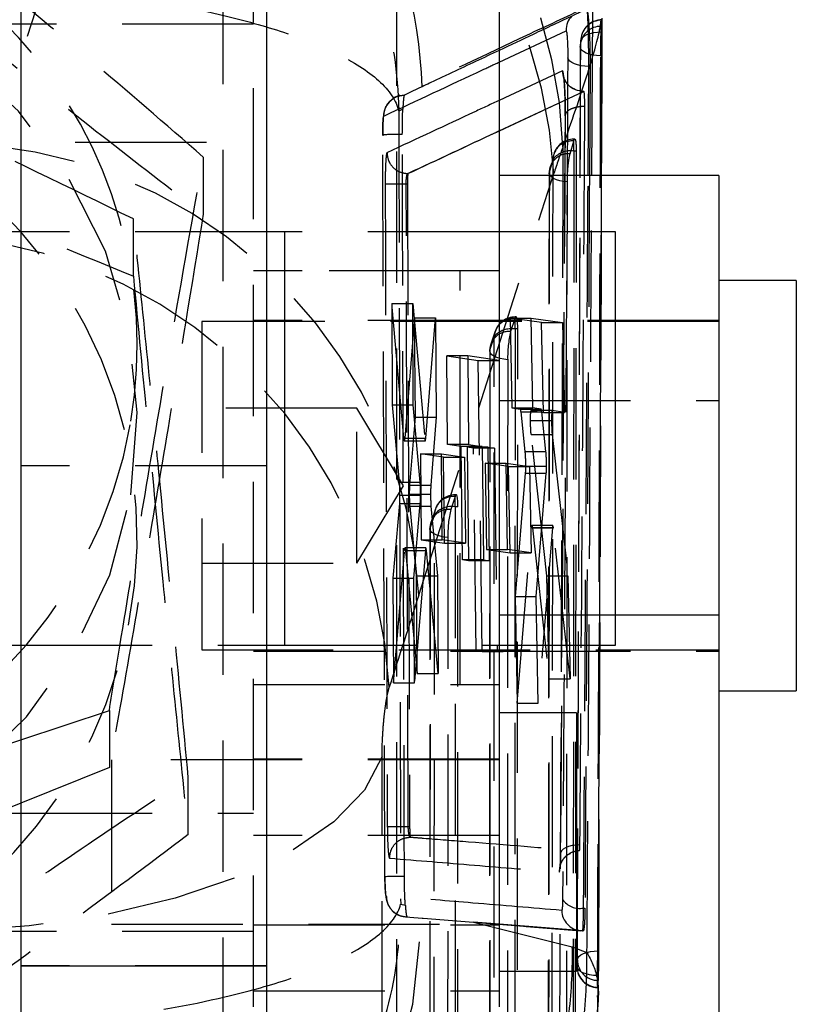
# Model space of a CAD drawing. Extents: x 94 to 732, y 26 to 530.
# Tile 21 of 22: x 696 to 711, y 470 to 489. Entities that reach past the tile are written whole.
import ezdxf

# ---------------------------------------------------------------- set-up
doc = ezdxf.new("R2010")
doc.units = 0
doc.header["$LTSCALE"] = 2
doc.linetypes.add('HIDDEN', pattern=[1.905, 1.27, -0.635])
doc.layers.get('0').update_dxf_attribs({"linetype": 'CONTINUOUS'})

msp = doc.modelspace()

# ---------------------------------------------------------------- linework, layer by layer
at = {"color": 7, "linetype": 'HIDDEN'}
for p, q in [((697.6263, 494.4168), (695.0124, 486.2591)), ((700.07, 469.5926), (700.07, 491.1418)), ((699.4842, 468.3968), (699.4842, 490.3958)), ((702.843, 468.3657), (702.843, 490.3647)), ((706.7985, 488.5668), (706.8078, 488.6845)), ((706.8053, 488.6845), (706.8053, 488.6911)), ((706.8053, 488.6845), (706.8078, 488.6845)), ((700.07, 488.6096), (677.57, 488.6096)), ((706.7955, 488.5119), (706.7985, 488.5668)), ((706.7985, 488.5668), (706.7955, 488.5668)), ((706.7955, 488.5668), (706.7955, 488.5119)), ((706.4002, 488.3129), (706.3993, 488.2885)), ((706.8097, 488.459), (706.8053, 488.459)), ((706.3914, 488.2089), (706.3895, 488.1735)), ((702.9575, 486.9643), (702.8795, 486.9227)), ((706.0997, 486.8485), (706.0067, 472.5595)), ((702.6113, 472.112), (702.5684, 486.4664)), ((706.2678, 486.1511), (706.2678, 486.3831)), ((706.2853, 486.3831), (706.2678, 486.3831)), ((677.57, 486.3222), (700.07, 486.3222)), ((706.1932, 486.099), (706.2663, 486.3473)), ((706.2663, 486.3473), (706.2678, 486.3523)), ((699.0978, 486.0377), (699.0978, 484.9332)), ((706.3116, 486.1511), (706.2678, 486.1511)), ((706.3116, 486.1511), (706.2916, 468.6389)), ((703.0563, 485.7172), (703.0564, 485.7172)), ((703.0564, 485.7172), (703.058, 485.7172)), ((703.2652, 477.5585), (705.8791, 485.7161)), ((705.7857, 485.7291), (705.7696, 468.3109)), ((706.7437, 471.9525), (706.8015, 485.6776)), ((703.0627, 473.0846), (703.022, 485.5165)), ((703.022, 485.5165), (703.0465, 485.5165)), ((703.0465, 485.5165), (703.0891, 473.0846)), ((697.7442, 483.7351), (697.7442, 484.8396)), ((700.3201, 484.5922), (695.5701, 484.5922)), ((700.3201, 484.5922), (695.5701, 484.5922)), ((704.82, 484.5922), (700.67, 484.5922)), ((704.82, 484.5922), (700.67, 484.5922)), ((704.07, 483.8323), (700.07, 483.8323)), ((704.82, 483.8323), (700.07, 483.8323)), ((704.07, 475.8323), (704.07, 483.8323)), ((702.7447, 483.2002), (702.753, 481.2402)), ((702.9764, 480.6002), (702.7447, 483.2002)), ((702.7447, 483.2002), (703.15, 483.2002)), ((703.15, 483.2002), (703.3816, 480.6002)), ((703.1581, 481.2402), (703.15, 483.2002)), ((699.07, 482.8526), (699.07, 476.5491)), ((709.07, 482.8526), (699.07, 482.8526)), ((704.82, 482.8776), (700.07, 482.8776)), ((703.1863, 482.9256), (702.9957, 480.5959)), ((703.1996, 481.0009), (703.1863, 482.9256)), ((703.1863, 482.9256), (703.5919, 482.9256)), ((703.401, 480.5959), (703.5919, 482.9256)), ((703.5919, 482.9256), (703.6051, 481.0009)), ((709.07, 482.8776), (704.82, 482.8776)), ((705.0345, 482.9198), (705.065, 481.1832)), ((705.6395, 482.8331), (705.0345, 482.9198)), ((705.0345, 482.9198), (705.4411, 482.9198)), ((705.1263, 482.9069), (705.0427, 482.6586)), ((705.1288, 482.7106), (705.1288, 482.9426)), ((705.1492, 482.9426), (705.1288, 482.9426)), ((705.4411, 482.9198), (706.0465, 482.8331)), ((705.4718, 481.1832), (705.4411, 482.9198)), ((705.6759, 481.0966), (705.6395, 482.8331)), ((705.6395, 482.8331), (706.0465, 482.8331)), ((706.0465, 482.8331), (706.083, 481.0966)), ((704.744, 482.6661), (704.6605, 482.4178)), ((705.1288, 482.7106), (705.1222, 466.4997)), ((705.1811, 482.7106), (705.1288, 482.7106)), ((705.1745, 466.4997), (705.1811, 482.7106)), ((704.7266, 482.5606), (704.6431, 482.3122)), ((704.72, 466.3497), (704.7266, 482.5606)), ((704.6393, 482.2884), (704.6327, 466.1715)), ((704.6431, 482.3122), (704.6365, 466.1953)), ((703.8243, 480.477), (703.8062, 482.1908)), ((703.8062, 482.1908), (704.4128, 482.1024)), ((704.2121, 482.1908), (703.8062, 482.1908)), ((704.8191, 482.1024), (704.2121, 482.1908)), ((704.2121, 482.1908), (704.2302, 480.477)), ((704.4946, 476.4603), (704.4128, 482.1024)), ((704.4128, 482.1024), (704.8191, 482.1024)), ((704.9859, 482.1162), (704.9793, 465.9992)), ((702.753, 481.2402), (702.8883, 479.7478)), ((702.753, 481.2402), (703.1581, 481.2402)), ((703.2935, 479.7478), (703.1581, 481.2402)), ((704.82, 481.324), (709.07, 481.324)), ((702.07, 481.1776), (699.07, 481.1776)), ((702.07, 478.1776), (702.07, 481.1776)), ((702.9713, 479.6776), (702.07, 481.1776)), ((705.065, 481.1832), (705.2271, 481.1602)), ((705.065, 481.1832), (705.4718, 481.1832)), ((705.2271, 481.1602), (705.634, 481.1602)), ((705.2376, 481.1103), (705.319, 480.34)), ((705.2376, 481.1103), (705.6444, 481.1103)), ((705.8471, 481.13), (705.4401, 481.13)), ((705.4402, 481.13), (705.6759, 481.0966)), ((705.634, 481.1602), (705.4718, 481.1832)), ((705.7259, 480.34), (705.6444, 481.1103)), ((705.6759, 481.0966), (706.083, 481.0966)), ((705.8471, 481.13), (705.8472, 481.13)), ((706.083, 481.0966), (705.8472, 481.13)), ((703.0942, 479.6876), (703.1996, 481.0009)), ((703.1996, 481.0009), (703.6051, 481.0009)), ((703.6051, 481.0009), (703.4996, 479.6876)), ((705.4282, 480.9375), (705.8352, 480.9375)), ((705.7441, 477.9364), (705.4399, 480.6693)), ((705.4399, 480.6693), (705.847, 480.6693)), ((705.847, 480.6693), (706.1513, 477.9364)), ((702.9764, 480.6002), (703.3816, 480.6002)), ((702.9865, 480.5485), (703.3918, 480.5485)), ((702.9957, 480.5959), (702.991, 480.5586)), ((702.9957, 480.5959), (703.401, 480.5959)), ((704.0869, 480.4391), (703.8243, 480.477)), ((704.2302, 480.477), (703.8243, 480.477)), ((704.2302, 480.477), (704.493, 480.4391)), ((703.2979, 480.2957), (703.3105, 478.6294)), ((703.746, 480.2324), (703.2979, 480.2957)), ((703.2979, 480.2957), (703.7033, 480.2957)), ((703.7033, 480.2957), (704.1519, 480.2324)), ((703.716, 478.6294), (703.7033, 480.2957)), ((704.1142, 478.2407), (704.0869, 480.4391)), ((704.493, 480.4391), (704.0869, 480.4391)), ((704.3244, 480.4048), (704.2004, 480.4227)), ((704.2004, 480.4227), (704.2292, 478.2243)), ((704.6066, 480.4227), (704.2004, 480.4227)), ((704.3792, 476.4765), (704.3244, 480.4048)), ((704.7306, 480.4048), (704.3244, 480.4048)), ((704.493, 480.4391), (704.5203, 478.2407)), ((704.6354, 478.2243), (704.6066, 480.4227)), ((704.6066, 480.4227), (704.7306, 480.4048)), ((704.7306, 480.4048), (704.7855, 476.4765)), ((705.319, 480.34), (705.7259, 480.34)), ((703.7632, 478.5661), (703.746, 480.2324)), ((703.746, 480.2324), (704.1519, 480.2324)), ((704.1519, 480.2324), (704.1691, 478.5661)), ((704.5528, 480.111), (704.578, 478.4446)), ((705.0018, 480.0476), (704.5528, 480.111)), ((704.5528, 480.111), (704.9592, 480.111)), ((704.9592, 480.111), (705.4086, 480.0476)), ((704.9844, 478.4446), (704.9592, 480.111)), ((700.3201, 480.0613), (695.5701, 480.0613)), ((705.0314, 478.3813), (705.0018, 480.0476)), ((705.0018, 480.0476), (705.4086, 480.0476)), ((705.3264, 479.9207), (705.1314, 477.5318)), ((705.3264, 479.9207), (705.7333, 479.9207)), ((705.3304, 480.0584), (705.7374, 480.0584)), ((705.4086, 480.0476), (705.4381, 478.3813)), ((705.5382, 477.5318), (705.7333, 479.9207)), ((702.8883, 479.7478), (703.2935, 479.7478)), ((702.07, 478.1776), (702.9713, 479.6776)), ((703.0942, 479.6876), (703.4996, 479.6876)), ((702.8903, 479.3367), (702.7673, 477.8917)), ((702.8903, 479.3367), (703.2955, 479.3367)), ((702.896, 479.4969), (703.3011, 479.4969)), ((703.0889, 479.5133), (703.4942, 479.5133)), ((703.1723, 477.8917), (703.2955, 479.3367)), ((703.9686, 479.4664), (703.8851, 479.2181)), ((703.9712, 479.2701), (703.9712, 479.5021)), ((703.9915, 479.5021), (703.9712, 479.5021)), ((703.2212, 477.9334), (703.0967, 479.28)), ((703.0967, 479.28), (703.5021, 479.28)), ((703.5021, 479.28), (703.6267, 477.9334)), ((703.5864, 479.2256), (703.5028, 478.9773)), ((703.9712, 479.2701), (703.9651, 464.3605)), ((704.0235, 479.2701), (703.9712, 479.2701)), ((704.0174, 464.3605), (704.0235, 479.2701)), ((703.569, 479.1201), (703.4855, 478.8718)), ((703.5629, 464.2105), (703.569, 479.1201)), ((703.4816, 478.848), (703.4756, 464.0323)), ((703.4855, 478.8718), (703.4794, 464.0561)), ((705.1703, 475.4683), (705.4445, 478.8698)), ((705.4445, 478.8698), (705.8516, 478.8698)), ((705.8596, 478.9103), (705.4527, 478.9103)), ((705.4633, 478.8618), (705.7886, 475.9424)), ((705.4633, 478.8618), (705.8703, 478.8618)), ((705.8516, 478.8698), (705.5769, 475.4683)), ((705.8703, 478.8618), (705.8645, 478.8997)), ((706.1955, 475.9424), (705.8703, 478.8618)), ((703.3105, 478.6294), (703.7632, 478.5661)), ((703.3105, 478.6294), (703.716, 478.6294)), ((704.1691, 478.5661), (703.716, 478.6294)), ((703.8282, 478.6757), (703.8222, 463.86)), ((702.776, 475.8608), (702.991, 478.4244)), ((702.991, 478.4244), (703.3962, 478.4244)), ((703.4056, 478.4732), (703.0004, 478.4732)), ((703.0106, 478.4225), (703.2348, 476.0443)), ((703.0106, 478.4225), (703.4158, 478.4225)), ((703.3962, 478.4244), (703.1813, 475.8608)), ((703.4158, 478.4225), (703.4106, 478.4615)), ((703.6404, 476.0443), (703.4158, 478.4225)), ((703.7632, 478.5661), (704.1691, 478.5661)), ((704.578, 478.4446), (705.0314, 478.3813)), ((704.578, 478.4446), (704.9844, 478.4446)), ((705.4381, 478.3813), (704.9844, 478.4446)), ((705.0314, 478.3813), (705.4381, 478.3813)), ((704.2292, 478.2243), (704.1142, 478.2407)), ((704.5203, 478.2407), (704.1142, 478.2407)), ((704.6354, 478.2243), (704.2292, 478.2243)), ((704.5203, 478.2407), (704.6354, 478.2243)), ((699.07, 478.1776), (702.07, 478.1776)), ((702.7673, 477.8917), (702.776, 475.8608)), ((702.7673, 477.8917), (703.1723, 477.8917)), ((703.1813, 475.8608), (703.1723, 477.8917)), ((703.2348, 476.0443), (703.2212, 477.9334)), ((703.2212, 477.9334), (703.6267, 477.9334)), ((703.6267, 477.9334), (703.6404, 476.0443)), ((705.7886, 475.9424), (705.7441, 477.9364)), ((705.7441, 477.9364), (706.1513, 477.9364)), ((706.1513, 477.9364), (706.1955, 475.9424)), ((705.1314, 477.5318), (705.1703, 475.4683)), ((705.1314, 477.5318), (705.5382, 477.5318)), ((705.5769, 475.4683), (705.5382, 477.5318)), ((704.82, 477.1786), (707.07, 477.1786)), ((695.5701, 476.5922), (700.3201, 476.5922)), ((695.5701, 476.5922), (700.3201, 476.5922)), ((699.07, 476.5491), (699.07, 476.5026)), ((699.07, 476.5026), (709.07, 476.5026)), ((700.07, 476.4776), (704.82, 476.4776)), ((700.67, 476.5922), (704.82, 476.5922)), ((700.67, 476.5922), (704.82, 476.5922)), ((704.4946, 476.4603), (704.3792, 476.4765)), ((704.7855, 476.4765), (704.3792, 476.4765)), ((704.82, 476.4776), (709.07, 476.4776)), ((704.9009, 476.4603), (704.4946, 476.4603)), ((703.2348, 476.0443), (703.6404, 476.0443)), ((705.7886, 475.9424), (706.1955, 475.9424)), ((700.07, 475.8323), (704.07, 475.8323)), ((700.07, 475.8323), (704.82, 475.8323)), ((702.776, 475.8608), (703.1813, 475.8608)), ((705.1703, 475.4683), (705.5769, 475.4683)), ((695.5701, 474.7606), (697.2793, 475.3309)), ((697.2793, 475.3309), (697.2793, 474.2265)), ((704.82, 474.3837), (700.07, 474.3837)), ((702.5558, 461.4768), (702.5558, 474.4391)), ((697.2793, 474.2265), (695.5701, 473.5369)), ((697.32, 474.3712), (697.32, 471.1962)), ((704.82, 474.3712), (697.32, 474.3712)), ((698.8065, 472.9292), (698.8065, 474.0336)), ((695.5701, 473.3424), (700.07, 473.3424)), ((703.0627, 473.0846), (703.0627, 473.0846)), ((703.0627, 473.0846), (703.0891, 473.0846)), ((704.82, 472.9068), (700.07, 472.9068)), ((703.1024, 472.8792), (703.1037, 472.8781)), ((706.7381, 470.6322), (706.7437, 471.9525)), ((702.9157, 471.5837), (703.0057, 471.5611)), ((706.4528, 471.5058), (706.4808, 471.5058)), ((697.32, 471.1962), (704.82, 471.1962)), ((700.07, 471.1837), (704.82, 471.1837)), ((703.3293, 471.3131), (703.3501, 471.3115)), ((703.3501, 471.3115), (705.3763, 471.1505)), ((703.3501, 471.3115), (704.3233, 471.2353)), ((704.3233, 471.2353), (706.2363, 470.7568)), ((705.3418, 471.1476), (706.3997, 471.0624)), ((705.3763, 471.1505), (706.4355, 471.0638)), ((700.07, 471.055), (677.57, 471.055)), ((706.4355, 471.0638), (706.4445, 471.0638)), ((706.4356, 471.0638), (706.4448, 471.0638)), ((706.2363, 470.7568), (706.5201, 470.6444)), ((706.7347, 469.8096), (706.7381, 470.6322)), ((706.7397, 470.2674), (706.7397, 470.6765)), ((706.7397, 470.6765), (706.7419, 470.6765)), ((700.3201, 470.3857), (695.5701, 470.3857)), ((700.07, 469.9068), (704.82, 469.9068))]:
    msp.add_line(p, q, dxfattribs=at)
at = {"color": 7, "linetype": 'CONTINUOUS'}
for p, q in [((704.82, 491.5917), (704.82, 469.5926)), ((695.5701, 490.0357), (695.5701, 470.3857)), ((700.3201, 490.0357), (700.3201, 470.3857)), ((706.5542, 487.7915), (706.5801, 487.7915)), ((706.5801, 487.7915), (706.5678, 485.6776)), ((706.4602, 487.3081), (704.82, 486.5407)), ((706.451, 487.3081), (706.4513, 487.3081)), ((706.4513, 487.3081), (706.4602, 487.3081)), ((706.4605, 487.3081), (706.452, 487.3081)), ((706.47, 485.6776), (706.4787, 487.0176)), ((709.07, 485.6776), (704.82, 485.6776)), ((709.07, 485.6776), (709.07, 477.1786)), ((695.5701, 484.5922), (695.17, 484.5922)), ((700.67, 484.5922), (700.3201, 484.5922)), ((700.67, 484.5922), (700.67, 476.5922)), ((707.07, 484.5922), (704.82, 484.5922)), ((707.07, 476.5922), (707.07, 484.5922)), ((710.57, 483.6463), (709.07, 483.6463)), ((710.57, 483.6463), (710.57, 475.767)), ((707.07, 477.1786), (709.07, 477.1786)), ((709.07, 477.1786), (709.07, 459.8917)), ((695.17, 476.5922), (695.5701, 476.5922)), ((700.3201, 476.5922), (700.67, 476.5922)), ((704.82, 476.5922), (707.07, 476.5922)), ((710.57, 475.767), (710.57, 475.7088)), ((709.07, 475.7088), (710.57, 475.7088)), ((706.32, 475.2837), (704.82, 475.2837)), ((706.32, 475.2837), (706.32, 470.2837)), ((695.17, 474.627), (695.5701, 474.7606)), ((695.5701, 473.5369), (695.088, 473.3424)), ((695.17, 473.3424), (695.5701, 473.3424)), ((695.5701, 470.3857), (700.3201, 470.3857)), ((695.5701, 470.3857), (695.5701, 465.91)), ((700.3201, 470.3857), (700.3201, 465.91)), ((704.82, 470.2837), (706.32, 470.2837))]:
    msp.add_line(p, q, dxfattribs=at)
at = {"color": 8, "linetype": 'CONTINUOUS'}
for p, q in [((706.6123, 485.6776), (706.6306, 488.8985)), ((704.82, 487.8744), (706.1157, 488.4816)), ((706.1491, 487.956), (706.1461, 487.4517)), ((706.5417, 485.6776), (706.5542, 487.7915)), ((706.0459, 487.7046), (704.82, 487.1325)), ((704.82, 486.5433), (706.451, 487.3081))]:
    msp.add_line(p, q, dxfattribs=at)
at = {"color": 7, "linetype": 'HIDDEN', "flags": 128}
for points in [[(697.6955, 479.4993), (697.8192, 481.0916), (697.6538, 482.6801), (697.2044, 484.2138), (696.4855, 485.6435), (695.5202, 486.9231), (694.3396, 488.0117), (692.9816, 488.874), (691.4899, 489.4826), (689.9123, 489.8177), (688.2996, 489.8686), (686.7036, 489.6338), (685.1757, 489.1206), (683.7649, 488.3457), (682.5166, 487.3339), (681.4708, 486.1178), (680.6613, 484.7364), (680.114, 483.2341), (679.8465, 481.6593), (679.8674, 480.0625), (680.1761, 478.4951), (680.7626, 477.0074), (681.6081, 475.6472), (682.6853, 474.4583), (683.9598, 473.479), (685.3904, 472.7405), (686.9313, 472.2668), (688.5329, 472.073), (690.1437, 472.1653), (691.712, 472.5408), (693.1873, 473.1875), (694.5222, 474.0844), (695.6739, 475.2029), (696.6053, 476.5069), (697.2864, 477.9546), (697.6955, 479.4993)], [(706.3993, 488.2885), (706.4081, 488.3221), (706.4318, 488.3543), (706.4696, 488.3838), (706.5201, 488.4097), (706.5814, 488.4308), (706.6512, 488.4464), (706.7268, 488.4559), (706.8053, 488.459)], [(706.7858, 487.995), (706.707, 487.9993), (706.6315, 488.0101), (706.5623, 488.027), (706.502, 488.0494), (706.453, 488.0763), (706.4171, 488.1067), (706.3957, 488.1396), (706.3895, 488.1735)], [(703.3291, 487.3978), (703.2803, 487.3749), (703.0811, 487.2811), (702.9879, 487.2373)], [(702.8105, 487.1934), (702.8105, 487.1934), (702.8105, 487.1934), (702.8105, 487.1934), (702.8105, 487.1934), (702.8105, 487.1934), (702.8105, 487.1934), (702.6901, 487.1005), (702.6405, 487.0315), (702.6091, 486.9634), (702.5937, 486.9103), (702.5852, 486.8651), (702.5768, 486.7868), (702.5698, 486.6422), (702.5676, 486.4868), (702.5677, 486.4507)], [(706.2678, 486.1511), (706.2593, 477.3526), (706.2498, 468.6389)], [(705.8463, 468.4845), (705.8471, 469.2182), (705.8505, 472.1529), (705.8625, 483.8919), (705.8645, 485.9975)], [(705.7921, 485.7504), (705.7916, 485.0168), (705.7893, 482.0821), (705.7792, 470.3431), (705.7773, 468.3313)], [(706.1406, 485.5564), (706.0637, 485.5642), (705.9918, 485.5783), (705.9275, 485.598), (705.8734, 485.6228), (705.8315, 485.6515), (705.8033, 485.6832), (705.7901, 485.7166), (705.7921, 485.7504)], [(706.1286, 468.138), (706.1291, 468.8689), (706.1314, 471.8034), (706.1394, 483.5418), (706.1406, 485.5564)], [(704.9859, 482.1162), (704.9091, 482.1244), (704.8375, 482.1388), (704.7738, 482.159), (704.7204, 482.184), (704.6794, 482.213), (704.6522, 482.2449), (704.6399, 482.2784), (704.6431, 482.3122)], [(703.8282, 478.6757), (703.7515, 478.6839), (703.6799, 478.6984), (703.6162, 478.7185), (703.5628, 478.7435), (703.5217, 478.7725), (703.4945, 478.8044), (703.4823, 478.8379), (703.4855, 478.8718)], [(702.5558, 474.4391), (702.2145, 473.7881), (701.623, 473.1714), (700.7984, 472.6065), (699.7643, 472.1098), (698.5503, 471.6956), (697.1915, 471.3756), (695.7268, 471.1591), (694.1984, 471.0524)], [(706.3841, 472.7303), (706.3058, 472.7249), (706.2316, 472.7131), (706.1644, 472.6953), (706.1068, 472.6722), (706.061, 472.6447), (706.0286, 472.6137), (706.0111, 472.5806), (706.0089, 472.5466)], [(703.0408, 471.3354), (703.0929, 471.3314), (703.3293, 471.3131)], [(702.7994, 468.3653), (703.1534, 469.6466), (703.3293, 471.3131)], [(706.4445, 471.0638), (704.746, 471.2017), (704.3233, 471.2353)], [(706.3337, 470.5053), (706.3421, 470.539), (706.3656, 470.5713), (706.4033, 470.601), (706.4538, 470.627), (706.5152, 470.6482), (706.5851, 470.6639), (706.6609, 470.6735), (706.7397, 470.6765)], [(706.7259, 470.1991), (706.647, 470.2032), (706.5714, 470.2139), (706.502, 470.2307), (706.4414, 470.2529), (706.392, 470.2798), (706.3557, 470.3102), (706.3339, 470.343), (706.3273, 470.3769)]]:
    msp.add_lwpolyline(points, dxfattribs=at)
at = {"color": 7, "linetype": 'CONTINUOUS', "flags": 128}
for points in [[(695.5701, 488.2973), (695.5202, 488.3527), (695.17, 488.718)], [(706.5542, 487.7915), (706.4783, 487.795), (706.405, 487.8044), (706.3371, 487.8195), (706.2767, 487.8398), (706.2262, 487.8645), (706.1873, 487.8928), (706.1613, 487.9236), (706.1491, 487.956)]]:
    msp.add_lwpolyline(points, dxfattribs=at)
at = {"color": 7, "linetype": 'HIDDEN'}
for centre, radius, start, end in [((696.7977, 485.9202), 9.2631, 1.96384, 83.77202), ((696.657, 485.2331), 9.2348, 2.9986, 83.97467), ((694.1802, 487.0947), 9.1538, 1.89773, 29.42742), ((706.8053, 488.2851), 0.406, 90, 176.0714), ((706.8012, 488.2825), 0.4021, 89.41585, 175.66125), ((706.79, 488.166), 0.4008, 89.21669, 173.86661), ((688.8481, 482.4191), 8.972, 139.06757, 350.43933), ((688.9714, 482.4032), 8.8477, 350.40805, 41.77182), ((706.7955, 488.1688), 0.406, 174.34273, 179.81924), ((688.8503, 478.6449), 8.9507, 65.62698, 343.49491), ((688.9327, 478.6805), 8.8844, 348.94112, 66.01627), ((702.862, 481.079), 5.3954, 89.08842, 93.11874), ((706.2678, 485.9771), 0.406, 90, 164.15676), ((694.0431, 477.0754), 9.2348, 2.9986, 83.97467), ((706.231, 485.9822), 0.3669, 84.48641, 177.59671), ((706.1571, 485.7355), 0.3653, 84.3385, 177.65105), ((706.1974, 485.7297), 0.4272, 80.51067, 141.17989), ((706.195, 485.7288), 0.406, 163.18448, 179.95793), ((702.9016, 494.5395), 9.0238, 268.19182, 270.76498), ((693.4662, 475.2857), 9.2423, 3.0528, 84.45939), ((705.0888, 482.5464), 0.3625, 84.07329, 177.75649), ((705.1288, 482.5366), 0.406, 90, 161.40316), ((705.3348, 482.837), 0.22, 159.47036, 161.46733), ((705.0053, 482.2981), 0.3625, 84.07304, 177.75674), ((705.0609, 482.2787), 0.4372, 81.05822, 139.86042), ((707.2072, 482.1576), 2.2217, 166.96882, 181.06936), ((705.0453, 482.2883), 0.406, 161.40316, 179.97658), ((703.9312, 479.1059), 0.3625, 84.07309, 177.75669), ((703.9712, 479.0961), 0.406, 90, 161.40316), ((704.1806, 479.3953), 0.2236, 159.49313, 161.45768), ((703.8476, 478.8576), 0.3625, 84.07338, 177.75627), ((703.9032, 478.8383), 0.4372, 81.05804, 139.86069), ((706.0496, 478.7172), 2.2217, 166.96893, 181.06944), ((703.8876, 478.8478), 0.406, 161.40316, 179.97658), ((702.9068, 466.2907), 5.8287, 89.20223, 92.90645), ((706.3803, 471.9087), 0.4093, 215.67738, 280.1945), ((706.4358, 471.4692), 0.4054, 181.34352, 264.99404), ((697.3668, 470.4492), 9.1554, 324.49669, 1.2215), ((706.7358, 470.5078), 0.4021, 180.35346, 270.23719), ((706.7332, 470.3729), 0.406, 179.7784, 269.42345), ((706.73, 470.3789), 0.4027, 180.27805, 270.04431)]:
    msp.add_arc(centre, radius, start, end, dxfattribs=at)
for centre, major_axis, ratio, start_param, end_param in [((705.8809, 462.6146), (1.5501, 25.6075), 0.1243111, 0.403871, 0.4536801), ((705.125, 482.5366), (0.0246, 0.406), 0.1243055, 5.1628396, 6.6674535), ((703.9673, 479.0961), (0.0246, 0.406), 0.1243055, 5.1628396, 6.6674535), ((697.8689, 404.6303), (59.9447, 205.7966), 0.0752937, 1.2305753, 1.2398091)]:
    msp.add_ellipse(centre, major_axis=major_axis, ratio=ratio, start_param=start_param, end_param=end_param, dxfattribs=at)
for points, knots in [([(690.6385, 491.8453), (691.3727, 491.2104), (692.8571, 489.9267), (695.0563, 488.1038), (697.1586, 486.424), (698.4475, 485.4332), (699.0978, 484.9332)], [0, 0, 0, 0, 0.2646058, 0.5349496, 0.7653441, 1, 1, 1, 1]), ([(701.4298, 491.5922), (701.5683, 491.3877), (702.0943, 490.6109), (702.65, 489.037), (702.8635, 487.6468), (702.8793, 486.929), (702.8795, 486.9227)], [0, 0, 0, 0, 0.1477176, 0.5611784, 0.9961504, 1, 1, 1, 1]), ([(697.7442, 484.8396), (696.5015, 485.4463), (694.4322, 486.4565), (691.4203, 487.8071), (689.3396, 488.6885), (688.129, 489.181), (687.7577, 489.332)], [0, 0, 0, 0, 0.3772373, 0.628209, 0.8859604, 1, 1, 1, 1]), ([(694.4844, 489.3977), (695.4164, 489.3405), (697.2532, 489.2279), (699.3291, 488.8436), (700.7554, 488.438), (701.7891, 488.0205), (702.5758, 487.5135), (702.8336, 487.1243), (702.8791, 486.9245), (702.8795, 486.9227)], [0, 0, 0, 0, 0.21230737, 0.41844848, 0.54479532, 0.67116481, 0.83068925, 0.99851425, 1, 1, 1, 1]), ([(699.0978, 486.0377), (698.3646, 486.6743), (697.2067, 487.6797), (696.0093, 488.6666), (695.5701, 489.0285)], [0, 0, 0, 0, 0.6332622, 1, 1, 1, 1]), ([(706.3474, 488.8581), (705.9688, 488.6799), (704.8011, 488.13), (703.6143, 487.5723), (702.8123, 487.1954)], [0, 0, 0, 0, 0.32415, 1, 1, 1, 1]), ([(706.0554, 486.2376), (706.2207, 486.7169), (706.5542, 487.684), (706.7865, 488.5212), (706.7888, 488.6628), (706.7898, 488.7226)], [0, 0, 0, 0, 0.36208494, 0.73069078, 1, 1, 1, 1]), ([(706.7955, 488.5668), (706.7967, 488.5801), (706.8006, 488.621), (706.8034, 488.6589), (706.8053, 488.6845)], [0, 0, 0, 0, 0.3240417, 1, 1, 1, 1]), ([(706.8085, 488.6853), (706.8087, 488.6865), (706.8093, 488.6904), (706.8098, 488.6473), (706.8101, 488.5681), (706.8098, 488.4938), (706.8097, 488.459)], [0, 0, 0, 0, 0.1398354, 0.4388419, 0.7378331, 1, 1, 1, 1]), ([(706.7858, 487.995), (706.7861, 488.0357), (706.7865, 488.1195), (706.7886, 488.257), (706.7913, 488.3853), (706.7938, 488.4682), (706.7951, 488.5029), (706.7955, 488.5119)], [0, 0, 0, 0, 0.2203486, 0.453073, 0.6858018, 0.9185242, 1, 1, 1, 1]), ([(706.3337, 470.5053), (706.3347, 470.7499), (706.3397, 471.9728), (706.3601, 477.109), (706.3809, 482.7921), (706.3967, 487.4969), (706.3993, 488.2885)], [0, 0, 0, 0, 0.0412602, 0.2063008, 0.8664634, 1, 1, 1, 1]), ([(706.3993, 488.2885), (706.3975, 488.2635), (706.3947, 488.2264), (706.3908, 488.1865), (706.3895, 488.1735)], [0, 0, 0, 0, 0.6759705, 1, 1, 1, 1]), ([(706.8053, 488.459), (706.7946, 485.3246), (706.7825, 481.7901), (706.7604, 475.8626), (706.7492, 473.0695), (706.7397, 470.6765)], [0, 0, 0, 0, 0.528795, 0.5962832, 1, 1, 1, 1]), ([(706.8097, 488.459), (706.7993, 485.4953), (706.7784, 479.5678), (706.7541, 473.6403), (706.7419, 470.6765)], [0, 0, 0, 0, 0.5000003, 1, 1, 1, 1]), ([(704.82, 488.1002), (704.5171, 487.9574), (704.0217, 487.7239), (703.5229, 487.4891), (703.3291, 487.3978)], [0, 0, 0, 0, 0.6112429, 1, 1, 1, 1]), ([(706.3895, 488.1735), (706.3888, 487.9289), (706.3849, 486.7061), (706.3683, 481.5699), (706.3484, 475.8823), (706.3303, 471.1729), (706.3273, 470.3769)], [0, 0, 0, 0, 0.041229, 0.2061452, 0.8658098, 1, 1, 1, 1]), ([(706.7259, 470.1991), (706.7268, 470.4423), (706.7314, 471.6638), (706.75, 476.7984), (706.769, 482.4871), (706.7834, 487.1976), (706.7858, 487.995)], [0, 0, 0, 0, 0.0410066, 0.2059205, 0.8655765, 1, 1, 1, 1]), ([(702.5892, 486.83), (703.2284, 487.1291), (703.9748, 487.4784), (704.7139, 487.8247), (704.82, 487.8744)], [0, 0, 0, 0, 0.8564718, 1, 1, 1, 1]), ([(706.0671, 487.6001), (706.0671, 487.6), (706.0672, 487.5996), (706.0704, 487.5795), (706.0765, 487.5243), (706.0852, 487.4137), (706.0939, 487.2454), (706.0999, 487.0385), (706.1007, 486.8924), (706.1003, 486.819), (706.1002, 486.8095)], [0, 0, 0, 0, 0.0246098, 0.0979126, 0.2078822, 0.3617714, 0.5513425, 0.756786, 0.9685253, 1, 1, 1, 1]), ([(706.1013, 486.8367), (706.1013, 486.8435), (706.1016, 486.9129), (706.1002, 487.0566), (706.094, 487.2657), (706.084, 487.4489), (706.0754, 487.5655), (706.0704, 487.5975), (706.0699, 487.6008)], [0, 0, 0, 0, 0.0260862, 0.2633558, 0.5007564, 0.7381683, 0.9728806, 1, 1, 1, 1]), ([(706.1461, 487.4517), (706.1313, 484.9054), (706.1008, 479.6448), (706.0659, 474.3842), (706.0478, 471.6699)], [0, 0, 0, 0, 0.4840363, 1, 1, 1, 1]), ([(702.5892, 486.83), (702.595, 486.8834), (702.6067, 486.9902), (702.7003, 487.1249), (702.8327, 487.2178), (702.9369, 487.2309), (702.9879, 487.2373)], [0, 0, 0, 0, 0.252537, 0.505074, 0.7576107, 1, 1, 1, 1]), ([(702.9879, 487.2373), (702.9831, 487.2268), (702.9732, 487.2055), (702.9642, 487.0937), (702.9592, 486.9975), (702.9575, 486.9643)], [0, 0, 0, 0, 0.3841254, 0.7871908, 1, 1, 1, 1]), ([(706.4513, 487.3081), (706.4552, 487.3069), (706.4596, 487.3055), (706.4642, 487.2983), (706.4647, 487.2974)], [0, 0, 0, 0, 0.8796785, 1, 1, 1, 1]), ([(704.82, 487.1325), (704.6643, 487.0598), (703.9456, 486.7244), (703.2198, 486.3863), (702.6512, 486.1214)], [0, 0, 0, 0, 0.2166119, 1, 1, 1, 1]), ([(702.9478, 486.4737), (702.9481, 486.5607), (702.9487, 486.7346), (702.954, 486.892), (702.9574, 486.9614), (702.9575, 486.9643)], [0, 0, 0, 0, 0.4890746, 0.9781493, 1, 1, 1, 1]), ([(706.4787, 487.0176), (706.4426, 487.0155), (706.3612, 487.0108), (706.2479, 486.9839), (706.1554, 486.9407), (706.1107, 486.8944), (706.0994, 486.8589), (706.1008, 486.8424), (706.1013, 486.8367)], [0, 0, 0, 0, 0.1717994, 0.386649, 0.6014956, 0.8163586, 0.936228, 1, 1, 1, 1]), ([(702.5684, 486.4664), (702.5685, 486.4879), (702.5685, 486.5508), (702.5705, 486.6506), (702.5752, 486.7468), (702.5816, 486.8139), (702.5867, 486.8246), (702.5892, 486.83)], [0, 0, 0, 0, 0.1154189, 0.3365816, 0.5577743, 0.7789678, 1, 1, 1, 1]), ([(702.8795, 486.9227), (702.8852, 484.3299), (702.8966, 479.2169), (702.9094, 474.1039), (702.9157, 471.5837)], [0, 0, 0, 0, 0.5070976, 1, 1, 1, 1]), ([(706.0089, 472.5466), (706.0252, 474.9282), (706.0578, 479.6916), (706.0868, 484.4549), (706.1013, 486.8367)], [0, 0, 0, 0, 0.4999834, 1, 1, 1, 1]), ([(702.988, 472.1189), (702.9872, 472.3896), (702.9831, 473.7428), (702.969, 478.5277), (702.957, 483.042), (702.9478, 486.4737)], [0, 0, 0, 0, 0.0565616, 0.2828077, 1, 1, 1, 1]), ([(703.0564, 485.7172), (703.6253, 485.9836), (704.2152, 486.2598), (704.7993, 486.5336), (704.82, 486.5433)], [0, 0, 0, 0, 0.96450473, 1, 1, 1, 1]), ([(704.82, 486.5407), (704.8016, 486.5321), (704.2182, 486.2591), (703.6288, 485.9838), (703.058, 485.7172)], [0, 0, 0, 0, 0.0314968, 1, 1, 1, 1]), ([(706.2678, 486.3523), (706.2731, 486.3657), (706.2837, 486.3923), (706.2972, 486.3736), (706.3068, 486.3127), (706.3111, 486.2305), (706.3115, 486.1707), (706.3116, 486.1511)], [0, 0, 0, 0, 0.2236649, 0.44736, 0.6702353, 0.891683, 1, 1, 1, 1]), ([(706.0554, 486.2376), (706.0523, 485.3745), (706.0384, 481.4835), (706.0147, 475.183), (705.9922, 469.7404), (705.9823, 467.3306)], [0, 0, 0, 0, 0.137079, 0.6179387, 1, 1, 1, 1]), ([(697.2793, 475.3309), (697.3469, 475.745), (697.5635, 477.0717), (697.9422, 479.3564), (698.4908, 482.592), (698.8715, 484.7531), (699.0978, 486.0377)], [0, 0, 0, 0, 0.1140402, 0.3653613, 0.622761, 1, 1, 1, 1]), ([(702.6512, 486.1214), (702.649, 486.1185), (702.6427, 486.11), (702.6328, 486.0443), (702.6236, 485.9091), (702.6175, 485.7275), (702.6171, 485.5896), (702.6168, 485.5202)], [0, 0, 0, 0, 0.1130703, 0.3342139, 0.5552412, 0.7762102, 1, 1, 1, 1]), ([(702.6512, 486.1214), (702.6575, 486.0684), (702.6702, 485.9625), (702.764, 485.8291), (702.8976, 485.7357), (703.0034, 485.7233), (703.0563, 485.7172)], [0, 0, 0, 0, 0.25, 0.5000002, 0.7500005, 1, 1, 1, 1]), ([(706.1406, 485.5564), (706.1412, 485.597), (706.1423, 485.6807), (706.1509, 485.8179), (706.1639, 485.9456), (706.1788, 486.0438), (706.1888, 486.0823), (706.1932, 486.099)], [0, 0, 0, 0, 0.2004024, 0.4124756, 0.6245446, 0.8366089, 1, 1, 1, 1]), ([(705.8645, 485.9975), (705.8505, 485.9486), (705.8269, 485.8662), (705.8022, 485.7839), (705.7921, 485.7504)], [0, 0, 0, 0, 0.5941646, 1, 1, 1, 1]), ([(692.9603, 485.7746), (693.3049, 485.6182), (694.9256, 484.8829), (696.5026, 484.2407), (697.7442, 483.7351)], [0, 0, 0, 0, 0.2126893, 1, 1, 1, 1]), ([(703.022, 485.5165), (703.0223, 485.5395), (703.0228, 485.5856), (703.0288, 485.6463), (703.038, 485.6915), (703.0479, 485.7134), (703.0542, 485.7162), (703.0563, 485.7172)], [0, 0, 0, 0, 0.2211156, 0.4425296, 0.6645166, 0.8870225, 1, 1, 1, 1]), ([(703.058, 485.7172), (703.0566, 485.7142), (703.0538, 485.7083), (703.0502, 485.6713), (703.0477, 485.6181), (703.0466, 485.563), (703.0465, 485.5283), (703.0465, 485.5165)], [0, 0, 0, 0, 0.2211305, 0.4422473, 0.6636587, 0.8855588, 1, 1, 1, 1]), ([(706.3841, 472.7303), (706.3858, 472.9749), (706.3946, 474.1977), (706.4248, 478.5134), (706.4505, 482.5846), (706.47, 485.6776)], [0, 0, 0, 0, 0.05666749, 0.28333765, 1, 1, 1, 1]), ([(706.4528, 471.5058), (706.4709, 474.2201), (706.5024, 478.944), (706.5299, 483.6679), (706.5417, 485.6776)], [0, 0, 0, 0, 0.5745839, 1, 1, 1, 1]), ([(706.5678, 485.6776), (706.5563, 483.6679), (706.5294, 478.944), (706.4985, 474.2201), (706.4808, 471.5058)], [0, 0, 0, 0, 0.4254159, 1, 1, 1, 1]), ([(706.5201, 470.6444), (706.5256, 471.4721), (706.5493, 475.0366), (706.5807, 480.0475), (706.6042, 484.2314), (706.6123, 485.6776)], [0, 0, 0, 0, 0.165203, 0.7114434, 1, 1, 1, 1]), ([(702.6168, 485.5202), (702.6177, 485.2496), (702.6218, 483.8964), (702.6347, 479.7518), (702.648, 475.8779), (702.6576, 473.0866)], [0, 0, 0, 0, 0.0653014, 0.326507, 1, 1, 1, 1]), ([(699.0978, 484.9332), (698.8715, 483.5533), (698.4947, 481.2553), (697.9462, 478.0306), (697.5673, 475.8543), (697.3469, 474.6086), (697.2793, 474.2265)], [0, 0, 0, 0, 0.3772372, 0.628209, 0.8859603, 1, 1, 1, 1]), ([(698.8065, 474.0336), (698.7143, 475.0066), (698.5279, 476.9735), (698.2517, 479.8087), (697.9877, 482.4562), (697.8258, 484.0403), (697.7442, 484.8396)], [0, 0, 0, 0, 0.2646059, 0.53494968, 0.76534413, 1, 1, 1, 1]), ([(697.7442, 483.7351), (697.8364, 482.7622), (698.0228, 480.7953), (698.299, 477.96), (698.563, 475.3126), (698.7248, 473.7285), (698.8065, 472.9292)], [0, 0, 0, 0, 0.2646058, 0.5349496, 0.7653441, 1, 1, 1, 1]), ([(705.2271, 481.1602), (705.229, 481.1574), (705.2325, 481.1522), (705.236, 481.1236), (705.2376, 481.1103)], [0, 0, 0, 0, 0.5362379, 1, 1, 1, 1]), ([(705.4282, 480.9375), (705.4283, 480.9645), (705.4284, 481.0186), (705.431, 481.0812), (705.435, 481.1227), (705.4385, 481.1276), (705.4402, 481.13)], [0, 0, 0, 0, 0.2521031, 0.5042088, 0.756733, 1, 1, 1, 1]), ([(705.6444, 481.1103), (705.6426, 481.1254), (705.6391, 481.1536), (705.6356, 481.1581), (705.634, 481.1602)], [0, 0, 0, 0, 0.536074, 1, 1, 1, 1]), ([(705.8472, 481.13), (705.8454, 481.1274), (705.8418, 481.1221), (705.8378, 481.0785), (705.8354, 481.0157), (705.8353, 480.963), (705.8352, 480.9375)], [0, 0, 0, 0, 0.2543865, 0.5087495, 0.7623585, 1, 1, 1, 1]), ([(705.4399, 480.6693), (705.4382, 480.6883), (705.4346, 480.7264), (705.4307, 480.8065), (705.4286, 480.8797), (705.4283, 480.9226), (705.4282, 480.9375)], [0, 0, 0, 0, 0.2834586, 0.5669473, 0.8495466, 1, 1, 1, 1]), ([(705.8352, 480.9375), (705.8355, 480.9092), (705.8361, 480.8526), (705.8394, 480.7687), (705.8432, 480.7069), (705.846, 480.6791), (705.847, 480.6693)], [0, 0, 0, 0, 0.2812539, 0.5624869, 0.8443604, 1, 1, 1, 1]), ([(702.9865, 480.5505), (702.9862, 480.5499), (702.9841, 480.5454), (702.9805, 480.5622), (702.9776, 480.5887), (702.9764, 480.6002)], [0, 0, 0, 0, 0.0843845, 0.6055494, 1, 1, 1, 1]), ([(703.3816, 480.6002), (703.3833, 480.5851), (703.3866, 480.5549), (703.3923, 480.5443), (703.3973, 480.5585), (703.3999, 480.5847), (703.401, 480.5959)], [0, 0, 0, 0, 0.26622742, 0.53247835, 0.7988733, 1, 1, 1, 1]), ([(705.319, 480.34), (705.3207, 480.3204), (705.3243, 480.2811), (705.3281, 480.1996), (705.3301, 480.1224), (705.3303, 480.0764), (705.3304, 480.0584)], [0, 0, 0, 0, 0.2748436, 0.5497285, 0.8237341, 1, 1, 1, 1]), ([(705.7374, 480.0584), (705.7372, 480.0866), (705.7368, 480.1431), (705.7339, 480.2289), (705.73, 480.2964), (705.7271, 480.3276), (705.7259, 480.34)], [0, 0, 0, 0, 0.27269043, 0.54536151, 0.81856084, 1, 1, 1, 1]), ([(705.3304, 480.0584), (705.3302, 480.0316), (705.3298, 479.9764), (705.3275, 479.9396), (705.3264, 479.9207)], [0, 0, 0, 0, 0.485517, 1, 1, 1, 1]), ([(705.7333, 479.9207), (705.7345, 479.9384), (705.7368, 479.9749), (705.7372, 480.03), (705.7374, 480.0584)], [0, 0, 0, 0, 0.4858564, 1, 1, 1, 1]), ([(702.8883, 479.7478), (702.8898, 479.7278), (702.8928, 479.6877), (702.8954, 479.605), (702.8962, 479.5391), (702.896, 479.5037), (702.896, 479.4969)], [0, 0, 0, 0, 0.3091836, 0.618373, 0.9266867, 1, 1, 1, 1]), ([(703.3011, 479.4969), (703.3011, 479.526), (703.3011, 479.5841), (703.2987, 479.6679), (703.2958, 479.7205), (703.2938, 479.7432), (703.2935, 479.7478)], [0, 0, 0, 0, 0.3075007, 0.614993, 0.9229547, 1, 1, 1, 1]), ([(703.0889, 479.5133), (703.0891, 479.5417), (703.0896, 479.5984), (703.0919, 479.6555), (703.0937, 479.6806), (703.0942, 479.6876)], [0, 0, 0, 0, 0.4193686, 0.8386945, 1, 1, 1, 1]), ([(703.4996, 479.6876), (703.4983, 479.668), (703.4958, 479.6287), (703.4944, 479.5635), (703.4943, 479.5242), (703.4942, 479.5133)], [0, 0, 0, 0, 0.4198867, 0.8398218, 1, 1, 1, 1]), ([(702.896, 479.4969), (702.8956, 479.4691), (702.8949, 479.4134), (702.8924, 479.3626), (702.8907, 479.3409), (702.8903, 479.3367)], [0, 0, 0, 0, 0.4457306, 0.8914112, 1, 1, 1, 1]), ([(703.0967, 479.28), (703.0956, 479.2948), (703.0929, 479.3295), (703.0901, 479.4029), (703.089, 479.4693), (703.0889, 479.5058), (703.0889, 479.5133)], [0, 0, 0, 0, 0.2492304, 0.5816116, 0.9138628, 1, 1, 1, 1]), ([(703.2955, 479.3367), (703.2968, 479.3559), (703.2994, 479.3944), (703.3008, 479.4552), (703.3011, 479.4901), (703.3011, 479.4969)], [0, 0, 0, 0, 0.4462574, 0.8924993, 1, 1, 1, 1]), ([(703.4942, 479.5133), (703.4943, 479.4914), (703.4945, 479.4403), (703.4967, 479.3626), (703.4997, 479.3085), (703.5017, 479.2849), (703.5021, 479.28)], [0, 0, 0, 0, 0.2492542, 0.5807084, 0.9122548, 1, 1, 1, 1]), ([(705.4445, 478.8698), (705.4459, 478.8837), (705.4482, 478.9073), (705.4514, 478.9073), (705.4527, 478.9073)], [0, 0, 0, 0, 0.5889845, 1, 1, 1, 1]), ([(705.4543, 478.909), (705.4562, 478.9036), (705.4593, 478.8951), (705.4622, 478.8706), (705.4633, 478.8618)], [0, 0, 0, 0, 0.6411644, 1, 1, 1, 1]), ([(705.8596, 478.9085), (705.8594, 478.9091), (705.8572, 478.9136), (705.8543, 478.8987), (705.8523, 478.8774), (705.8516, 478.8698)], [0, 0, 0, 0, 0.0839974, 0.6752842, 1, 1, 1, 1]), ([(702.991, 478.4244), (702.9925, 478.439), (702.9955, 478.4682), (703.0011, 478.4773), (703.0063, 478.4616), (703.0093, 478.4344), (703.0106, 478.4225)], [0, 0, 0, 0, 0.2651446, 0.5302632, 0.7956318, 1, 1, 1, 1]), ([(703.4056, 478.4719), (703.4054, 478.4723), (703.4034, 478.477), (703.4, 478.4614), (703.3973, 478.4356), (703.3962, 478.4244)], [0, 0, 0, 0, 0.05193111, 0.58820772, 1, 1, 1, 1]), ([(702.5558, 474.4391), (702.556, 474.4759), (702.5568, 474.6149), (702.5676, 474.8804), (702.592, 475.178), (702.6251, 475.4509), (702.6597, 475.6519), (702.6856, 475.7435), (702.6954, 475.7779)], [0, 0, 0, 0, 0.0760403, 0.2869486, 0.497805, 0.6404192, 0.8648289, 1, 1, 1, 1]), ([(689.8823, 467.7201), (690.6569, 468.3031), (692.2228, 469.4818), (694.5429, 471.1491), (696.7608, 472.6801), (698.1204, 473.5797), (698.8065, 474.0336)], [0, 0, 0, 0, 0.26460587, 0.53494972, 0.76534406, 1, 1, 1, 1]), ([(702.6576, 473.0866), (702.6579, 473.0498), (702.6587, 472.9444), (702.6636, 472.7774), (702.6728, 472.6197), (702.6847, 472.5109), (702.6946, 472.4732), (702.7003, 472.4706), (702.7013, 472.4702)], [0, 0, 0, 0, 0.11520011, 0.32967928, 0.54416684, 0.73805938, 0.95271066, 1, 1, 1, 1]), ([(702.6576, 473.0866), (702.6594, 473.0865), (702.6663, 473.0859), (702.7093, 473.085), (702.8042, 473.0844), (702.9258, 473.0842), (703.0171, 473.0844), (703.0627, 473.0846)], [0, 0, 0, 0, 0.0815253, 0.3269533, 0.5512996, 0.7756527, 1, 1, 1, 1]), ([(703.1024, 472.8792), (703.0981, 472.8833), (703.0896, 472.8915), (703.0779, 472.9283), (703.0687, 472.9808), (703.0638, 473.037), (703.063, 473.0724), (703.0627, 473.0846)], [0, 0, 0, 0, 0.2153387, 0.4226779, 0.6514669, 0.8797121, 1, 1, 1, 1]), ([(703.0891, 473.0846), (703.0894, 473.0614), (703.0899, 473.015), (703.0925, 472.9532), (703.0962, 472.9064), (703.0998, 472.8847), (703.1019, 472.8803), (703.1024, 472.8792)], [0, 0, 0, 0, 0.2297583, 0.4595511, 0.6889609, 0.9178192, 1, 1, 1, 1]), ([(698.8065, 472.9292), (698.0319, 472.3462), (696.466, 471.1675), (694.1459, 469.5002), (691.9281, 467.9692), (690.5684, 467.0696), (689.8823, 466.6157)], [0, 0, 0, 0, 0.2646058, 0.5349496, 0.7653441, 1, 1, 1, 1]), ([(702.7013, 472.4702), (702.7072, 472.5236), (702.719, 472.6303), (702.8125, 472.7652), (702.9459, 472.8591), (703.0514, 472.8718), (703.1037, 472.8781)], [0, 0, 0, 0, 0.2510079, 0.5020131, 0.7530185, 1, 1, 1, 1]), ([(703.1037, 472.8781), (703.1154, 472.8772), (703.1997, 472.8706), (703.5751, 472.8412), (704.6549, 472.7559), (705.6598, 472.6731), (706.3746, 472.6143)], [0, 0, 0, 0, 0.0106439, 0.0772636, 0.3437423, 1, 1, 1, 1]), ([(706.3746, 472.6143), (706.376, 472.6163), (706.379, 472.6205), (706.3822, 472.6551), (706.3837, 472.6959), (706.384, 472.7232), (706.3841, 472.7303)], [0, 0, 0, 0, 0.2881385, 0.59679845, 0.89557088, 1, 1, 1, 1]), ([(706.3746, 472.6143), (706.3244, 472.6074), (706.2207, 472.5933), (706.0885, 472.4988), (705.9953, 472.3609), (705.9854, 472.2526), (705.9804, 472.1985)], [0, 0, 0, 0, 0.237383, 0.4915887, 0.7457937, 1, 1, 1, 1]), ([(705.9804, 472.1985), (705.982, 472.1992), (705.9881, 472.2022), (705.9975, 472.2498), (706.0062, 472.3689), (706.008, 472.4873), (706.0089, 472.5466)], [0, 0, 0, 0, 0.10507085, 0.40291874, 0.70062607, 1, 1, 1, 1]), ([(706.0076, 472.5591), (706.0075, 472.5349), (706.007, 472.4591), (706.0035, 472.374), (705.9992, 472.319), (705.9973, 472.3065), (705.9983, 472.3135), (706.0037, 472.336), (706.0201, 472.3844), (706.0669, 472.4652), (706.1315, 472.5371), (706.1887, 472.5586), (706.202, 472.5637)], [0, 0, 0, 0, 0.092196, 0.2891856, 0.4239674, 0.5036048, 0.5617455, 0.6125112, 0.6730601, 0.7850104, 0.9497963, 1, 1, 1, 1]), ([(702.7013, 472.4702), (703.2486, 472.4258), (704.3431, 472.3371), (705.4347, 472.2447), (705.9804, 472.1985)], [0, 0, 0, 0, 0.5, 1, 1, 1, 1]), ([(702.6104, 472.1123), (702.6104, 472.1099), (702.6105, 472.0549), (702.6125, 471.9437), (702.6214, 471.7903), (702.629, 471.6988), (702.6658, 471.5732), (702.7332, 471.4694), (702.8082, 471.3955), (702.8623, 471.3791), (702.8692, 471.3771)], [0, 0, 0, 0, 0.0077577, 0.1758388, 0.3539129, 0.5719301, 0.6779723, 0.8173067, 0.976956, 1, 1, 1, 1]), ([(702.6377, 471.7396), (702.6359, 471.7416), (702.6312, 471.7465), (702.624, 471.7914), (702.6173, 471.8758), (702.6126, 471.9873), (702.6117, 472.0707), (702.6113, 472.112)], [0, 0, 0, 0, 0.140622, 0.3553167, 0.5699779, 0.7871359, 1, 1, 1, 1]), ([(703.0057, 471.5611), (703.0025, 471.6119), (702.9952, 471.7287), (702.9894, 471.9278), (702.9884, 472.0668), (702.988, 472.1189)], [0, 0, 0, 0, 0.3243319, 0.7465363, 1, 1, 1, 1]), ([(706.0306, 471.4597), (705.458, 471.5079), (704.4026, 471.5969), (703.2705, 471.6889), (702.7117, 471.7337), (702.6377, 471.7396)], [0, 0, 0, 0, 0.5070622, 0.9346842, 1, 1, 1, 1]), ([(702.6377, 471.7396), (702.6395, 471.7117), (702.6444, 471.6368), (702.6922, 471.5228), (702.7847, 471.4187), (702.9056, 471.3491), (702.9959, 471.3399), (703.0408, 471.3354)], [0, 0, 0, 0, 0.1327913, 0.3553195, 0.571207, 0.787092, 1, 1, 1, 1]), ([(694.545, 469.1582), (695.4471, 469.218), (697.2479, 469.3374), (699.3008, 469.7112), (700.7327, 470.1054), (701.7843, 470.5122), (702.5952, 471.0072), (702.8655, 471.3871), (702.9153, 471.582), (702.9157, 471.5837)], [0, 0, 0, 0, 0.206446, 0.4121068, 0.5384964, 0.6649106, 0.8273755, 0.9985102, 1, 1, 1, 1]), ([(702.2058, 468.3598), (702.3547, 468.7062), (702.7936, 469.7271), (702.9028, 470.8481), (702.9156, 471.5774), (702.9157, 471.5837)], [0, 0, 0, 0, 0.3373838, 0.9942787, 1, 1, 1, 1]), ([(703.0057, 471.5611), (703.0092, 471.5163), (703.0172, 471.4152), (703.0291, 471.3458), (703.0379, 471.338), (703.0408, 471.3354)], [0, 0, 0, 0, 0.3449941, 0.7787394, 1, 1, 1, 1]), ([(706.0478, 471.6699), (706.0477, 471.6567), (706.0472, 471.607), (706.0445, 471.5341), (706.0386, 471.4711), (706.0333, 471.4635), (706.0306, 471.4597)], [0, 0, 0, 0, 0.1072201, 0.4047545, 0.7023425, 1, 1, 1, 1]), ([(706.4355, 471.0638), (706.4382, 471.0719), (706.4436, 471.088), (706.4495, 471.2205), (706.452, 471.3733), (706.4528, 471.4782), (706.4528, 471.5058), (706.4528, 471.5058)], [0, 0, 0, 0, 0.2977815, 0.5953958, 0.8928353, 0.9999275, 1, 1, 1, 1]), ([(706.4808, 471.5058), (706.4797, 471.4309), (706.4774, 471.281), (706.4664, 471.1297), (706.4545, 471.0685), (706.4466, 471.0648), (706.4445, 471.0638)], [0, 0, 0, 0, 0.2971917, 0.5943752, 0.8917964, 1, 1, 1, 1]), ([(704.82, 465.8255), (704.9685, 466.0142), (705.7514, 467.0082), (706.1302, 468.744), (706.2459, 470.2303), (706.2372, 470.7063), (706.2363, 470.7568)], [0, 0, 0, 0, 0.1377987, 0.726123, 0.9709727, 1, 1, 1, 1]), ([(706.5201, 470.6444), (706.5991, 470.4944), (706.7572, 470.1945), (706.7406, 469.4907), (706.5413, 468.6144), (706.2195, 467.865), (706.0585, 467.4904)], [0, 0, 0, 0, 0.2476834, 0.4953601, 0.7476821, 1, 1, 1, 1]), ([(706.7419, 470.6765), (706.7417, 470.6333), (706.7414, 470.547), (706.7407, 470.4073), (706.7401, 470.3156), (706.7398, 470.2728), (706.7397, 470.2674)], [0, 0, 0, 0, 0.3180027, 0.6359984, 0.9540009, 1, 1, 1, 1]), ([(706.3273, 470.3769), (706.329, 470.4046), (706.3316, 470.4474), (706.3332, 470.4902), (706.3337, 470.5053)], [0, 0, 0, 0, 0.6479034, 1, 1, 1, 1]), ([(706.7274, 469.9885), (706.7269, 470.0075), (706.726, 470.0453), (706.7257, 470.1286), (706.7259, 470.184), (706.7259, 470.1991)], [0, 0, 0, 0, 0.4209948, 0.8419899, 1, 1, 1, 1]), ([(706.7397, 470.2674), (706.7394, 470.2328), (706.7388, 470.1637), (706.738, 470.1204), (706.7375, 470.1078), (706.7375, 470.1057)], [0, 0, 0, 0, 0.4555998, 0.9111828, 1, 1, 1, 1]), ([(705.168, 463.9626), (705.3392, 464.306), (705.6826, 464.9945), (706.0903, 466.0851), (706.4253, 467.2035), (706.6366, 468.3524), (706.7478, 469.2193), (706.7288, 469.7349), (706.7258, 469.8165)], [0, 0, 0, 0, 0.2238735, 0.4489122, 0.6430213, 0.8137268, 0.9705435, 1, 1, 1, 1]), ([(706.7303, 469.9761), (706.7299, 469.9696), (706.7295, 469.9627), (706.7291, 469.9675), (706.7291, 469.9678)], [0, 0, 0, 0, 0.94409855, 1, 1, 1, 1])]:
    msp.add_open_spline(points, degree=3, knots=knots, dxfattribs=at)
at = {"color": 7, "linetype": 'CONTINUOUS'}
for points, knots in [([(706.5096, 488.8967), (706.4943, 488.8895), (706.4134, 488.8513), (706.0701, 488.6895), (705.5237, 488.4318), (705.0397, 488.2037), (704.82, 488.1002)], [0, 0, 0, 0, 0.0273179, 0.1441538, 0.6114979, 1, 1, 1, 1]), ([(706.5308, 488.8373), (706.5351, 488.8076), (706.545, 488.7385), (706.5594, 488.5571), (706.5716, 488.3158), (706.5796, 488.0455), (706.5799, 487.8772), (706.5801, 487.7915)], [0, 0, 0, 0, 0.1568665, 0.366002, 0.5750029, 0.7837746, 1, 1, 1, 1]), ([(706.5542, 487.7915), (706.5542, 487.874), (706.5541, 488.0396), (706.5504, 488.3074), (706.5447, 488.55), (706.5378, 488.7353), (706.5329, 488.8062), (706.5308, 488.8373)], [0, 0, 0, 0, 0.2088321, 0.4190403, 0.62774, 0.8365651, 1, 1, 1, 1]), ([(706.8015, 485.6776), (706.8018, 485.7436), (706.8061, 486.761), (706.8092, 487.7746), (706.812, 488.7224)], [0, 0, 0, 0, 0.0648806, 1, 1, 1, 1]), ([(706.1157, 488.4816), (706.1184, 488.4784), (706.1237, 488.4721), (706.1321, 488.4096), (706.1395, 488.3171), (706.1453, 488.2009), (706.1489, 488.0738), (706.1491, 487.9951), (706.1491, 487.956)], [0, 0, 0, 0, 0.17098211, 0.33676172, 0.50250921, 0.66823155, 0.83521113, 1, 1, 1, 1]), ([(706.451, 487.3081), (706.3987, 487.3141), (706.2942, 487.3261), (706.1616, 487.4173), (706.0675, 487.548), (706.0531, 487.6524), (706.0459, 487.7046)], [0, 0, 0, 0, 0.2500014, 0.5000009, 0.7500008, 1, 1, 1, 1]), ([(706.0752, 487.572), (706.0727, 487.58), (706.0677, 487.5957), (706.0669, 487.6011), (706.0671, 487.6003), (706.0671, 487.6001)], [0, 0, 0, 0, 0.45274369, 0.88998397, 1, 1, 1, 1]), ([(706.2943, 487.3408), (706.2904, 487.3418), (706.2412, 487.3534), (706.174, 487.4127), (706.1124, 487.4863), (706.096, 487.5243), (706.0912, 487.5354)], [0, 0, 0, 0, 0.0401641, 0.5070561, 0.8564633, 1, 1, 1, 1]), ([(706.4647, 487.2974), (706.4647, 487.2978), (706.4631, 487.3051), (706.4616, 487.3067), (706.4602, 487.3081)], [0, 0, 0, 0, 0.050846, 1, 1, 1, 1]), ([(706.4787, 487.0176), (706.4787, 487.0374), (706.4786, 487.0799), (706.4767, 487.1496), (706.4735, 487.2148), (706.4694, 487.2685), (706.4663, 487.2877), (706.4647, 487.2974)], [0, 0, 0, 0, 0.18224107, 0.39206993, 0.59350067, 0.79526828, 1, 1, 1, 1])]:
    msp.add_open_spline(points, degree=3, knots=knots, dxfattribs=at)
at = {"color": 8, "linetype": 'CONTINUOUS'}
for points, knots in [([(706.2217, 488.7609), (706.1915, 488.7223), (706.1275, 488.6404), (706.1198, 488.5364), (706.1157, 488.4816)], [0, 0, 0, 0, 0.4728056, 1, 1, 1, 1]), ([(706.0699, 487.6008), (706.0659, 487.6319), (706.0578, 487.6951), (706.0499, 487.7014), (706.0459, 487.7046)], [0, 0, 0, 0, 0.4919618, 1, 1, 1, 1])]:
    msp.add_open_spline(points, degree=3, knots=knots, dxfattribs=at)

doc.saveas('drawing.dxf')
